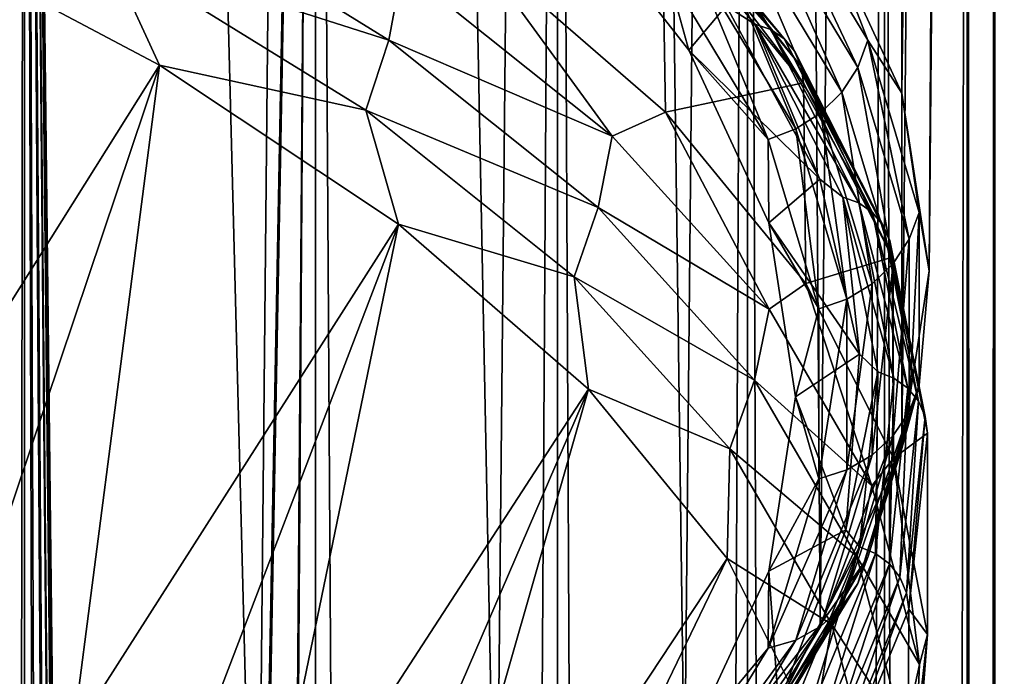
# Model space of a CAD drawing. Header units: millimetres. Extents: x -24 to 24, y 0 to 188.
# Tile 256 of 256: x 20.6 to 24.29, y 138.9 to 141.36. Entities that reach past the tile are written whole.
import ezdxf

# ---------------------------------------------------------------- set-up
doc = ezdxf.new("R2010")
doc.units = ezdxf.units.MM
doc.header["$LTSCALE"] = 58.620611
for name, color, linetype in [('168', 7, 'CONTINUOUS'), ('169', 7, 'CONTINUOUS'), ('194', 7, 'CONTINUOUS'), ('197', 7, 'CONTINUOUS'), ('201', 7, 'CONTINUOUS'), ('222', 7, 'CONTINUOUS'), ('223', 7, 'CONTINUOUS'), ('226', 7, 'CONTINUOUS'), ('31', 7, 'CONTINUOUS')]:
    doc.layers.add(name, color=color, linetype=linetype)

msp = doc.modelspace()

# ---------------------------------------------------------------- linework, layer by layer
at = {"layer": '168', "color": 7, "linetype": 'CONTINUOUS'}
for points in [[(23.7369, 141.1856, 235.7688), (23.3896, 141.9241, 237.7621), (23.3531, 141.8215, 237.7858), (23.7369, 141.1856, 235.7688)], [(23.774, 141.2872, 235.742), (23.5956, 141.7501, 236.8443), (23.3896, 141.9241, 237.7621), (23.774, 141.2872, 235.742)], [(23.774, 141.2872, 235.742), (23.3896, 141.9241, 237.7621), (23.7369, 141.1856, 235.7688), (23.774, 141.2872, 235.742)], [(22.607, 141.8853, 238.9214), (23.1041, 141.2498, 236.9058), (23.0229, 141.543, 237.7945), (22.607, 141.8853, 238.9214)], [(23.6777, 141.0934, 235.7895), (23.3531, 141.8215, 237.7858), (23.2948, 141.7278, 237.8014), (23.6777, 141.0934, 235.7895)], [(23.7369, 141.1856, 235.7688), (23.3531, 141.8215, 237.7858), (23.6777, 141.0934, 235.7895), (23.7369, 141.1856, 235.7688)], [(23.9019, 141.0897, 234.7499), (23.5956, 141.7501, 236.8443), (23.774, 141.2872, 235.742), (23.9019, 141.0897, 234.7499)], [(23.5993, 141.0154, 235.8029), (23.2948, 141.7278, 237.8014), (23.2177, 141.6476, 237.8082), (23.5993, 141.0154, 235.8029)], [(23.6777, 141.0934, 235.7895), (23.2948, 141.7278, 237.8014), (23.5993, 141.0154, 235.8029), (23.6777, 141.0934, 235.7895)], [(23.5056, 140.9552, 235.8086), (23.2177, 141.6476, 237.8082), (23.1255, 141.585, 237.8059), (23.5056, 140.9552, 235.8086)], [(23.5993, 141.0154, 235.8029), (23.2177, 141.6476, 237.8082), (23.5056, 140.9552, 235.8086), (23.5993, 141.0154, 235.8029)], [(23.0229, 141.543, 237.7945), (23.4013, 140.9161, 235.8061), (23.1255, 141.585, 237.8059), (23.0229, 141.543, 237.7945)], [(23.4013, 140.9161, 235.8061), (23.5056, 140.9552, 235.8086), (23.1255, 141.585, 237.8059), (23.4013, 140.9161, 235.8061)], [(23.0229, 141.543, 237.7945), (23.1041, 141.2498, 236.9058), (23.4013, 140.9161, 235.8061), (23.0229, 141.543, 237.7945)], [(23.9295, 140.5419, 233.7272), (23.774, 141.2872, 235.742), (23.7369, 141.1856, 235.7688), (23.9295, 140.5419, 233.7272)], [(23.9669, 140.6425, 233.6972), (23.9019, 141.0897, 234.7499), (23.774, 141.2872, 235.742), (23.9669, 140.6425, 233.6972)], [(23.9669, 140.6425, 233.6972), (23.774, 141.2872, 235.742), (23.9295, 140.5419, 233.7272), (23.9669, 140.6425, 233.6972)], [(23.1041, 141.2498, 236.9058), (23.4041, 140.6032, 234.855), (23.4013, 140.9161, 235.8061), (23.1041, 141.2498, 236.9058)], [(23.8699, 140.4513, 233.7529), (23.7369, 141.1856, 235.7688), (23.6777, 141.0934, 235.7895), (23.8699, 140.4513, 233.7529)], [(23.9295, 140.5419, 233.7272), (23.7369, 141.1856, 235.7688), (23.8699, 140.4513, 233.7529), (23.9295, 140.5419, 233.7272)], [(23.7908, 140.3754, 233.7732), (23.6777, 141.0934, 235.7895), (23.5993, 141.0154, 235.8029), (23.7908, 140.3754, 233.7732)], [(23.8699, 140.4513, 233.7529), (23.6777, 141.0934, 235.7895), (23.7908, 140.3754, 233.7732), (23.8699, 140.4513, 233.7529)], [(24.0043, 140.4237, 232.6376), (23.9019, 141.0897, 234.7499), (23.9669, 140.6425, 233.6972), (24.0043, 140.4237, 232.6376)], [(23.6964, 140.3178, 233.7869), (23.5993, 141.0154, 235.8029), (23.5056, 140.9552, 235.8086), (23.6964, 140.3178, 233.7869)], [(23.7908, 140.3754, 233.7732), (23.5993, 141.0154, 235.8029), (23.6964, 140.3178, 233.7869), (23.7908, 140.3754, 233.7732)], [(23.4013, 140.9161, 235.8061), (23.5912, 140.2814, 233.7934), (23.5056, 140.9552, 235.8086), (23.4013, 140.9161, 235.8061)], [(23.5912, 140.2814, 233.7934), (23.6964, 140.3178, 233.7869), (23.5056, 140.9552, 235.8086), (23.5912, 140.2814, 233.7934)], [(23.4013, 140.9161, 235.8061), (23.4041, 140.6032, 234.855), (23.5912, 140.2814, 233.7934), (23.4013, 140.9161, 235.8061)], [(23.9669, 139.9952, 231.6442), (23.9669, 140.6425, 233.6972), (23.9295, 139.8955, 231.6773), (23.9669, 139.9952, 231.6442)], [(23.9295, 139.8955, 231.6773), (23.9669, 140.6425, 233.6972), (23.9295, 140.5419, 233.7272), (23.9295, 139.8955, 231.6773)], [(23.9669, 139.9952, 231.6442), (24.0043, 140.4237, 232.6376), (23.9669, 140.6425, 233.6972), (23.9669, 139.9952, 231.6442)], [(23.4041, 140.6032, 234.855), (23.5043, 139.951, 232.7867), (23.5912, 140.2814, 233.7934), (23.4041, 140.6032, 234.855)], [(23.9295, 139.8955, 231.6773), (23.9295, 140.5419, 233.7272), (23.8699, 139.8066, 231.7082), (23.9295, 139.8955, 231.6773)], [(23.8699, 139.8066, 231.7082), (23.9295, 140.5419, 233.7272), (23.8699, 140.4513, 233.7529), (23.8699, 139.8066, 231.7082)], [(23.8699, 139.8066, 231.7082), (23.8699, 140.4513, 233.7529), (23.7908, 139.7328, 231.7352), (23.8699, 139.8066, 231.7082)], [(23.7908, 139.7328, 231.7352), (23.8699, 140.4513, 233.7529), (23.7908, 140.3754, 233.7732), (23.7908, 139.7328, 231.7352)], [(23.9019, 139.7577, 230.5253), (24.0043, 140.4237, 232.6376), (23.9669, 139.9952, 231.6442), (23.9019, 139.7577, 230.5253)], [(23.7908, 139.7328, 231.7352), (23.7908, 140.3754, 233.7732), (23.6964, 139.6778, 231.757), (23.7908, 139.7328, 231.7352)], [(23.6964, 139.6778, 231.757), (23.7908, 140.3754, 233.7732), (23.6964, 140.3178, 233.7869), (23.6964, 139.6778, 231.757)], [(23.5912, 140.2814, 233.7934), (23.5912, 139.6443, 231.7725), (23.6964, 140.3178, 233.7869), (23.5912, 140.2814, 233.7934)], [(23.5912, 139.6443, 231.7725), (23.6964, 139.6778, 231.757), (23.6964, 140.3178, 233.7869), (23.5912, 139.6443, 231.7725)], [(23.5912, 140.2814, 233.7934), (23.5043, 139.951, 232.7867), (23.5912, 139.6443, 231.7725), (23.5912, 140.2814, 233.7934)], [(23.774, 139.3504, 229.5993), (23.9669, 139.9952, 231.6442), (23.7369, 139.2518, 229.6357), (23.774, 139.3504, 229.5993)], [(23.7369, 139.2518, 229.6357), (23.9669, 139.9952, 231.6442), (23.9295, 139.8955, 231.6773), (23.7369, 139.2518, 229.6357)], [(23.774, 139.3504, 229.5993), (23.9019, 139.7577, 230.5253), (23.9669, 139.9952, 231.6442), (23.774, 139.3504, 229.5993)], [(23.5043, 139.951, 232.7867), (23.4041, 139.2989, 230.7183), (23.5912, 139.6443, 231.7725), (23.5043, 139.951, 232.7867)], [(23.7369, 139.2518, 229.6357), (23.9295, 139.8955, 231.6773), (23.6777, 139.1645, 229.6716), (23.7369, 139.2518, 229.6357)], [(23.6777, 139.1645, 229.6716), (23.9295, 139.8955, 231.6773), (23.8699, 139.8066, 231.7082), (23.6777, 139.1645, 229.6716)], [(23.6777, 139.1645, 229.6716), (23.8699, 139.8066, 231.7082), (23.5993, 139.0928, 229.7054), (23.6777, 139.1645, 229.6716)], [(23.5993, 139.0928, 229.7054), (23.8699, 139.8066, 231.7082), (23.7908, 139.7328, 231.7352), (23.5993, 139.0928, 229.7054)], [(23.5956, 139.0974, 228.431), (23.9019, 139.7577, 230.5253), (23.774, 139.3504, 229.5993), (23.5956, 139.0974, 228.431)], [(23.5993, 139.0928, 229.7054), (23.7908, 139.7328, 231.7352), (23.5056, 139.0403, 229.7352), (23.5993, 139.0928, 229.7054)], [(23.5056, 139.0403, 229.7352), (23.7908, 139.7328, 231.7352), (23.6964, 139.6778, 231.757), (23.5056, 139.0403, 229.7352)], [(23.5912, 139.6443, 231.7725), (23.4013, 139.0096, 229.7597), (23.6964, 139.6778, 231.757), (23.5912, 139.6443, 231.7725)], [(23.4013, 139.0096, 229.7597), (23.5056, 139.0403, 229.7352), (23.6964, 139.6778, 231.757), (23.4013, 139.0096, 229.7597)], [(23.5912, 139.6443, 231.7725), (23.4041, 139.2989, 230.7183), (23.4013, 139.0096, 229.7597), (23.5912, 139.6443, 231.7725)], [(23.3896, 138.7135, 227.5793), (23.774, 139.3504, 229.5993), (23.3531, 138.6159, 227.6188), (23.3896, 138.7135, 227.5793)], [(23.3531, 138.6159, 227.6188), (23.774, 139.3504, 229.5993), (23.7369, 139.2518, 229.6357), (23.3531, 138.6159, 227.6188)], [(23.3896, 138.7135, 227.5793), (23.5956, 139.0974, 228.431), (23.774, 139.3504, 229.5993), (23.3896, 138.7135, 227.5793)], [(23.4041, 139.2989, 230.7183), (23.1041, 138.6523, 228.6675), (23.4013, 139.0096, 229.7597), (23.4041, 139.2989, 230.7183)], [(23.3531, 138.6159, 227.6188), (23.7369, 139.2518, 229.6357), (23.2948, 138.5301, 227.6597), (23.3531, 138.6159, 227.6188)], [(23.2948, 138.5301, 227.6597), (23.7369, 139.2518, 229.6357), (23.6777, 139.1645, 229.6716), (23.2948, 138.5301, 227.6597)], [(23.2948, 138.5301, 227.6597), (23.6777, 139.1645, 229.6716), (23.2177, 138.4606, 227.7001), (23.2948, 138.5301, 227.6597)], [(23.2177, 138.4606, 227.7001), (23.6777, 139.1645, 229.6716), (23.5993, 139.0928, 229.7054), (23.2177, 138.4606, 227.7001)], [(23.088, 138.4484, 226.3726), (23.5956, 139.0974, 228.431), (23.3896, 138.7135, 227.5793), (23.088, 138.4484, 226.3726)], [(23.2177, 138.4606, 227.7001), (23.5993, 139.0928, 229.7054), (23.1255, 138.4106, 227.738), (23.2177, 138.4606, 227.7001)], [(23.1255, 138.4106, 227.738), (23.5993, 139.0928, 229.7054), (23.5056, 139.0403, 229.7352), (23.1255, 138.4106, 227.738)], [(23.4013, 139.0096, 229.7597), (23.0229, 138.3827, 227.7713), (23.5056, 139.0403, 229.7352), (23.4013, 139.0096, 229.7597)], [(23.0229, 138.3827, 227.7713), (23.1255, 138.4106, 227.738), (23.5056, 139.0403, 229.7352), (23.0229, 138.3827, 227.7713)], [(23.4013, 139.0096, 229.7597), (23.1041, 138.6523, 228.6675), (23.0229, 138.3827, 227.7713), (23.4013, 139.0096, 229.7597)]]:
    msp.add_3dface(points, dxfattribs=at)
at = {"layer": '169', "color": 7, "linetype": 'CONTINUOUS'}
for points in [[(23.5956, 141.7501, 236.8443), (23.9019, 141.0897, 234.7499), (24.1739, 171.8658, 225.1639), (23.5956, 141.7501, 236.8443)], [(24.1739, 171.8658, 225.1639), (23.9019, 141.0897, 234.7499), (24.2854, 171.1914, 223.0326), (24.1739, 171.8658, 225.1639)], [(23.9019, 141.0897, 234.7499), (24.0043, 140.4237, 232.6376), (24.2854, 171.1914, 223.0326), (23.9019, 141.0897, 234.7499)], [(24.2854, 171.1914, 223.0326), (24.0043, 140.4237, 232.6376), (24.1907, 170.5208, 220.8991), (24.2854, 171.1914, 223.0326)], [(24.1907, 170.5208, 220.8991), (23.9019, 139.7577, 230.5253), (23.8905, 169.8596, 218.7816), (24.1907, 170.5208, 220.8991)], [(24.0043, 140.4237, 232.6376), (23.9019, 139.7577, 230.5253), (24.1907, 170.5208, 220.8991), (24.0043, 140.4237, 232.6376)], [(23.8905, 169.8596, 218.7816), (23.5956, 139.0974, 228.431), (23.3874, 169.2135, 216.6985), (23.8905, 169.8596, 218.7816)], [(23.9019, 139.7577, 230.5253), (23.5956, 139.0974, 228.431), (23.8905, 169.8596, 218.7816), (23.9019, 139.7577, 230.5253)], [(23.3874, 169.2135, 216.6985), (23.088, 138.4484, 226.3726), (22.6857, 168.5875, 214.6672), (23.3874, 169.2135, 216.6985)], [(23.5956, 139.0974, 228.431), (23.088, 138.4484, 226.3726), (23.3874, 169.2135, 216.6985), (23.5956, 139.0974, 228.431)], [(22.6857, 168.5875, 214.6672), (22.3834, 137.8162, 224.3676), (21.7913, 167.9868, 212.7052), (22.6857, 168.5875, 214.6672)], [(23.088, 138.4484, 226.3726), (22.3834, 137.8162, 224.3676), (22.6857, 168.5875, 214.6672), (23.088, 138.4484, 226.3726)], [(21.7913, 167.9868, 212.7052), (21.4878, 137.2063, 222.4332), (20.7122, 167.416, 210.8298), (21.7913, 167.9868, 212.7052)], [(22.3834, 137.8162, 224.3676), (21.4878, 137.2063, 222.4332), (21.7913, 167.9868, 212.7052), (22.3834, 137.8162, 224.3676)], [(20.7122, 167.416, 210.8298), (20.4089, 136.6238, 220.5858), (19.4575, 166.8796, 209.0568), (20.7122, 167.416, 210.8298)], [(21.4878, 137.2063, 222.4332), (20.4089, 136.6238, 220.5858), (20.7122, 167.416, 210.8298), (21.4878, 137.2063, 222.4332)]]:
    msp.add_3dface(points, dxfattribs=at)
at = {"layer": '194', "color": 7, "linetype": 'CONTINUOUS'}
for points in [[(21.1228, 141.1946, 243.6571), (20.0493, 141.7632, 245.4605), (19.9124, 139.2639, 243.8589), (21.1228, 141.1946, 243.6571)], [(20.3782, 138.9783, 242.9529), (21.1228, 141.1946, 243.6571), (19.9124, 139.2639, 243.8589), (20.3782, 138.9783, 242.9529)], [(20.7987, 138.6864, 242.0271), (21.1228, 141.1946, 243.6571), (20.3782, 138.9783, 242.9529), (20.7987, 138.6864, 242.0271)], [(22.0184, 140.5988, 241.7675), (21.1228, 141.1946, 243.6571), (20.7987, 138.6864, 242.0271), (22.0184, 140.5988, 241.7675)], [(21.173, 138.3888, 241.0833), (22.0184, 140.5988, 241.7675), (20.7987, 138.6864, 242.0271), (21.173, 138.3888, 241.0833)], [(21.5002, 138.0863, 240.1238), (22.0184, 140.5988, 241.7675), (21.173, 138.3888, 241.0833), (21.5002, 138.0863, 240.1238)], [(22.7286, 139.9808, 239.8076), (22.0184, 140.5988, 241.7675), (21.5002, 138.0863, 240.1238), (22.7286, 139.9808, 239.8076)], [(21.7797, 137.7794, 239.1506), (22.7286, 139.9808, 239.8076), (21.5002, 138.0863, 240.1238), (21.7797, 137.7794, 239.1506)], [(22.0107, 137.469, 238.166), (22.7286, 139.9808, 239.8076), (21.7797, 137.7794, 239.1506), (22.0107, 137.469, 238.166)], [(23.2475, 139.3459, 237.7938), (22.7286, 139.9808, 239.8076), (22.0107, 137.469, 238.166), (23.2475, 139.3459, 237.7938)], [(22.1929, 137.1556, 237.1721), (23.2475, 139.3459, 237.7938), (22.0107, 137.469, 238.166), (22.1929, 137.1556, 237.1721)], [(23.5707, 138.6993, 235.7431), (23.2475, 139.3459, 237.7938), (22.1929, 137.1556, 237.1721), (23.5707, 138.6993, 235.7431)]]:
    msp.add_3dface(points, dxfattribs=at)
at = {"layer": '197', "color": 7, "linetype": 'CONTINUOUS'}
for points in [[(20.3782, 138.9783, 242.9529), (20.1375, 138.7366, 243.042), (20.9358, 138.1528, 241.1907), (20.3782, 138.9783, 242.9529)], [(20.7987, 138.6864, 242.0271), (20.3782, 138.9783, 242.9529), (20.9358, 138.1528, 241.1907), (20.7987, 138.6864, 242.0271)]]:
    msp.add_3dface(points, dxfattribs=at)
at = {"layer": '201', "color": 7, "linetype": 'CONTINUOUS'}
for points in [[(21.008, 141.8909, 244.1745), (20.9254, 141.6265, 244.2082), (21.9821, 141.288, 242.2622), (21.008, 141.8909, 244.1745)], [(21.008, 141.8909, 244.1745), (21.9821, 141.288, 242.2622), (22.0319, 141.5573, 242.2093), (21.008, 141.8909, 244.1745)], [(20.0493, 141.7632, 245.4605), (21.1228, 141.1946, 243.6571), (20.9254, 141.6265, 244.2082), (20.0493, 141.7632, 245.4605)], [(22.0319, 141.5573, 242.2093), (22.8174, 140.9285, 240.2148), (22.2978, 141.6435, 241.5612), (22.0319, 141.5573, 242.2093)], [(22.2978, 141.6435, 241.5612), (22.8174, 140.9285, 240.2148), (23.017, 141.0184, 239.5786), (22.2978, 141.6435, 241.5612)], [(20.9254, 141.6265, 244.2082), (21.1228, 141.1946, 243.6571), (21.8954, 141.0259, 242.3033), (20.9254, 141.6265, 244.2082)], [(20.9254, 141.6265, 244.2082), (21.8954, 141.0259, 242.3033), (21.9821, 141.288, 242.2622), (20.9254, 141.6265, 244.2082)], [(22.0319, 141.5573, 242.2093), (21.9821, 141.288, 242.2622), (22.8174, 140.9285, 240.2148), (22.0319, 141.5573, 242.2093)], [(21.9821, 141.288, 242.2622), (21.8954, 141.0259, 242.3033), (22.7652, 140.6603, 240.2717), (21.9821, 141.288, 242.2622)], [(21.9821, 141.288, 242.2622), (22.7652, 140.6603, 240.2717), (22.8174, 140.9285, 240.2148), (21.9821, 141.288, 242.2622)], [(21.1228, 141.1946, 243.6571), (22.0184, 140.5988, 241.7675), (21.8954, 141.0259, 242.3033), (21.1228, 141.1946, 243.6571)], [(21.8954, 141.0259, 242.3033), (22.0184, 140.5988, 241.7675), (22.6753, 140.4007, 240.3205), (21.8954, 141.0259, 242.3033)], [(21.8954, 141.0259, 242.3033), (22.6753, 140.4007, 240.3205), (22.7652, 140.6603, 240.2717), (21.8954, 141.0259, 242.3033)], [(22.8174, 140.9285, 240.2148), (23.405, 140.2804, 238.1593), (23.017, 141.0184, 239.5786), (22.8174, 140.9285, 240.2148)], [(23.017, 141.0184, 239.5786), (23.405, 140.2804, 238.1593), (23.5427, 140.3761, 237.5415), (23.017, 141.0184, 239.5786)], [(22.8174, 140.9285, 240.2148), (22.7652, 140.6603, 240.2717), (23.405, 140.2804, 238.1593), (22.8174, 140.9285, 240.2148)], [(22.7652, 140.6603, 240.2717), (22.6753, 140.4007, 240.3205), (23.3507, 140.0135, 238.2203), (22.7652, 140.6603, 240.2717)], [(22.7652, 140.6603, 240.2717), (23.3507, 140.0135, 238.2203), (23.405, 140.2804, 238.1593), (22.7652, 140.6603, 240.2717)], [(22.0184, 140.5988, 241.7675), (22.7286, 139.9808, 239.8076), (22.6753, 140.4007, 240.3205), (22.0184, 140.5988, 241.7675)], [(22.6753, 140.4007, 240.3205), (22.7286, 139.9808, 239.8076), (23.2583, 139.7564, 238.277), (22.6753, 140.4007, 240.3205)], [(22.6753, 140.4007, 240.3205), (23.2583, 139.7564, 238.277), (23.3507, 140.0135, 238.2203), (22.6753, 140.4007, 240.3205)], [(23.405, 140.2804, 238.1593), (23.7895, 139.6186, 236.0606), (23.5427, 140.3761, 237.5415), (23.405, 140.2804, 238.1593)], [(23.5427, 140.3761, 237.5415), (23.7895, 139.6186, 236.0606), (23.8707, 139.722, 235.4671), (23.5427, 140.3761, 237.5415)], [(23.405, 140.2804, 238.1593), (23.3507, 140.0135, 238.2203), (23.7895, 139.6186, 236.0606), (23.405, 140.2804, 238.1593)], [(23.3507, 140.0135, 238.2203), (23.2583, 139.7564, 238.277), (23.7334, 139.3531, 236.1258), (23.3507, 140.0135, 238.2203)], [(23.3507, 140.0135, 238.2203), (23.7334, 139.3531, 236.1258), (23.7895, 139.6186, 236.0606), (23.3507, 140.0135, 238.2203)], [(22.7286, 139.9808, 239.8076), (23.2475, 139.3459, 237.7938), (23.2583, 139.7564, 238.277), (22.7286, 139.9808, 239.8076)], [(23.2583, 139.7564, 238.277), (23.2475, 139.3459, 237.7938), (23.6393, 139.0986, 236.1907), (23.2583, 139.7564, 238.277)], [(23.2583, 139.7564, 238.277), (23.6393, 139.0986, 236.1907), (23.7334, 139.3531, 236.1258), (23.2583, 139.7564, 238.277)], [(23.7895, 139.6186, 236.0606), (23.9675, 138.949, 233.9369), (23.8707, 139.722, 235.4671), (23.7895, 139.6186, 236.0606)], [(23.8707, 139.722, 235.4671), (23.9675, 138.949, 233.9369), (23.9982, 139.0617, 233.3728), (23.8707, 139.722, 235.4671)], [(23.7895, 139.6186, 236.0606), (23.7334, 139.3531, 236.1258), (23.9675, 138.949, 233.9369), (23.7895, 139.6186, 236.0606)], [(23.2475, 139.3459, 237.7938), (23.5707, 138.6993, 235.7431), (23.6393, 139.0986, 236.1907), (23.2475, 139.3459, 237.7938)], [(23.7334, 139.3531, 236.1258), (23.6393, 139.0986, 236.1907), (23.9101, 138.6849, 234.0065), (23.7334, 139.3531, 236.1258)], [(23.7334, 139.3531, 236.1258), (23.9101, 138.6849, 234.0065), (23.9675, 138.949, 233.9369), (23.7334, 139.3531, 236.1258)], [(23.6393, 139.0986, 236.1907), (23.5707, 138.6993, 235.7431), (23.815, 138.4329, 234.0796), (23.6393, 139.0986, 236.1907)], [(23.6393, 139.0986, 236.1907), (23.815, 138.4329, 234.0796), (23.9101, 138.6849, 234.0065), (23.6393, 139.0986, 236.1907)], [(23.9982, 139.0617, 233.3728), (23.9375, 138.2773, 231.8065), (23.9241, 138.4006, 231.2761), (23.9982, 139.0617, 233.3728)], [(23.9675, 138.949, 233.9369), (23.9375, 138.2773, 231.8065), (23.9982, 139.0617, 233.3728), (23.9675, 138.949, 233.9369)], [(23.9675, 138.949, 233.9369), (23.9101, 138.6849, 234.0065), (23.9375, 138.2773, 231.8065), (23.9675, 138.949, 233.9369)]]:
    msp.add_3dface(points, dxfattribs=at)
at = {"layer": '222', "color": 7, "linetype": 'CONTINUOUS'}
for points in [[(22.2978, 141.6435, 241.5612), (23.017, 141.0184, 239.5786), (23.0048, 141.7693, 239.3847), (22.2978, 141.6435, 241.5612)], [(23.0048, 141.7693, 239.3847), (23.017, 141.0184, 239.5786), (23.5338, 141.1282, 237.3514), (23.0048, 141.7693, 239.3847)], [(23.017, 141.0184, 239.5786), (23.5427, 140.3761, 237.5415), (23.5338, 141.1282, 237.3514), (23.017, 141.0184, 239.5786)], [(23.5338, 141.1282, 237.3514), (23.5427, 140.3761, 237.5415), (23.8656, 140.4752, 235.2805), (23.5338, 141.1282, 237.3514)], [(23.5427, 140.3761, 237.5415), (23.8707, 139.722, 235.4671), (23.8656, 140.4752, 235.2805), (23.5427, 140.3761, 237.5415)], [(23.8656, 140.4752, 235.2805), (23.8707, 139.722, 235.4671), (23.9975, 139.8159, 233.1893), (23.8656, 140.4752, 235.2805)], [(23.8707, 139.722, 235.4671), (23.9982, 139.0617, 233.3728), (23.9975, 139.8159, 233.1893), (23.8707, 139.722, 235.4671)], [(23.9975, 139.8159, 233.1893), (23.9982, 139.0617, 233.3728), (23.9284, 139.1556, 231.0954), (23.9975, 139.8159, 233.1893)], [(23.9284, 139.1556, 231.0954), (23.9241, 138.4006, 231.2761), (23.6589, 138.5001, 229.0162), (23.9284, 139.1556, 231.0954)], [(23.9982, 139.0617, 233.3728), (23.9241, 138.4006, 231.2761), (23.9284, 139.1556, 231.0954), (23.9982, 139.0617, 233.3728)]]:
    msp.add_3dface(points, dxfattribs=at)
at = {"layer": '223', "color": 7, "linetype": 'CONTINUOUS'}
for points in [[(23.3519, 141.3476, 237.2441), (23.2448, 141.4162, 237.4335), (22.827, 141.9837, 239.2616), (23.3519, 141.3476, 237.2441)], [(23.3519, 141.3476, 237.2441), (22.827, 141.9837, 239.2616), (23.4111, 141.3274, 237.2629), (23.3519, 141.3476, 237.2441)], [(23.4111, 141.3274, 237.2629), (22.827, 141.9837, 239.2616), (22.8849, 141.9651, 239.2856), (23.4111, 141.3274, 237.2629)], [(23.4111, 141.3274, 237.2629), (22.8849, 141.9651, 239.2856), (23.4619, 141.2925, 237.2845), (23.4111, 141.3274, 237.2629)], [(23.4619, 141.2925, 237.2845), (22.8849, 141.9651, 239.2856), (22.9346, 141.9317, 239.3116), (23.4619, 141.2925, 237.2845)], [(23.4619, 141.2925, 237.2845), (22.9346, 141.9317, 239.3116), (23.5009, 141.2455, 237.3075), (23.4619, 141.2925, 237.2845)], [(23.5009, 141.2455, 237.3075), (22.9346, 141.9317, 239.3116), (22.9727, 141.8857, 239.338), (23.5009, 141.2455, 237.3075)], [(22.9967, 141.8302, 239.3629), (23.5255, 141.1894, 237.3303), (22.9727, 141.8857, 239.338), (22.9967, 141.8302, 239.3629)], [(23.5255, 141.1894, 237.3303), (23.5009, 141.2455, 237.3075), (22.9727, 141.8857, 239.338), (23.5255, 141.1894, 237.3303)], [(23.0048, 141.7693, 239.3847), (23.5338, 141.1282, 237.3514), (22.9967, 141.8302, 239.3629), (23.0048, 141.7693, 239.3847)], [(22.9967, 141.8302, 239.3629), (23.5338, 141.1282, 237.3514), (23.5255, 141.1894, 237.3303), (22.9967, 141.8302, 239.3629)], [(23.5944, 140.7671, 235.3749), (23.2448, 141.4162, 237.4335), (23.3519, 141.3476, 237.2441), (23.5944, 140.7671, 235.3749)], [(23.6811, 140.6997, 235.1891), (23.5944, 140.7671, 235.3749), (23.3519, 141.3476, 237.2441), (23.6811, 140.6997, 235.1891)], [(23.6811, 140.6997, 235.1891), (23.3519, 141.3476, 237.2441), (23.7412, 140.6778, 235.2027), (23.6811, 140.6997, 235.1891)], [(23.7412, 140.6778, 235.2027), (23.3519, 141.3476, 237.2441), (23.4111, 141.3274, 237.2629), (23.7412, 140.6778, 235.2027)], [(23.7412, 140.6778, 235.2027), (23.4111, 141.3274, 237.2629), (23.7927, 140.6416, 235.2199), (23.7412, 140.6778, 235.2027)], [(23.7927, 140.6416, 235.2199), (23.4111, 141.3274, 237.2629), (23.4619, 141.2925, 237.2845), (23.7927, 140.6416, 235.2199)], [(23.7927, 140.6416, 235.2199), (23.4619, 141.2925, 237.2845), (23.8323, 140.5934, 235.2395), (23.7927, 140.6416, 235.2199)], [(23.8323, 140.5934, 235.2395), (23.4619, 141.2925, 237.2845), (23.5009, 141.2455, 237.3075), (23.8323, 140.5934, 235.2395)], [(23.5255, 141.1894, 237.3303), (23.8572, 140.5366, 235.2602), (23.5009, 141.2455, 237.3075), (23.5255, 141.1894, 237.3303)], [(23.8572, 140.5366, 235.2602), (23.8323, 140.5934, 235.2395), (23.5009, 141.2455, 237.3075), (23.8572, 140.5366, 235.2602)], [(23.5338, 141.1282, 237.3514), (23.8656, 140.4752, 235.2805), (23.5255, 141.1894, 237.3303), (23.5338, 141.1282, 237.3514)], [(23.5255, 141.1894, 237.3303), (23.8656, 140.4752, 235.2805), (23.8572, 140.5366, 235.2602), (23.5255, 141.1894, 237.3303)], [(23.744, 140.1111, 233.2943), (23.5944, 140.7671, 235.3749), (23.6811, 140.6997, 235.1891), (23.744, 140.1111, 233.2943)], [(23.812, 140.0454, 233.1141), (23.744, 140.1111, 233.2943), (23.6811, 140.6997, 235.1891), (23.812, 140.0454, 233.1141)], [(23.812, 140.0454, 233.1141), (23.6811, 140.6997, 235.1891), (23.8724, 140.0219, 233.1225), (23.812, 140.0454, 233.1141)], [(23.8724, 140.0219, 233.1225), (23.6811, 140.6997, 235.1891), (23.7412, 140.6778, 235.2027), (23.8724, 140.0219, 233.1225)], [(23.8724, 140.0219, 233.1225), (23.7412, 140.6778, 235.2027), (23.9242, 139.9842, 233.1351), (23.8724, 140.0219, 233.1225)], [(23.9242, 139.9842, 233.1351), (23.7412, 140.6778, 235.2027), (23.7927, 140.6416, 235.2199), (23.9242, 139.9842, 233.1351)], [(23.9242, 139.9842, 233.1351), (23.7927, 140.6416, 235.2199), (23.964, 139.935, 233.1512), (23.9242, 139.9842, 233.1351)], [(23.964, 139.935, 233.1512), (23.7927, 140.6416, 235.2199), (23.8323, 140.5934, 235.2395), (23.964, 139.935, 233.1512)], [(23.8572, 140.5366, 235.2602), (23.989, 139.8775, 233.1697), (23.8323, 140.5934, 235.2395), (23.8572, 140.5366, 235.2602)], [(23.989, 139.8775, 233.1697), (23.964, 139.935, 233.1512), (23.8323, 140.5934, 235.2395), (23.989, 139.8775, 233.1697)], [(23.8656, 140.4752, 235.2805), (23.9975, 139.8159, 233.1893), (23.8572, 140.5366, 235.2602), (23.8656, 140.4752, 235.2805)], [(23.8572, 140.5366, 235.2602), (23.9975, 139.8159, 233.1893), (23.989, 139.8775, 233.1697), (23.8572, 140.5366, 235.2602)], [(23.6924, 139.4537, 231.2094), (23.744, 140.1111, 233.2943), (23.812, 140.0454, 233.1141), (23.6924, 139.4537, 231.2094)], [(23.7434, 139.3903, 231.0364), (23.6924, 139.4537, 231.2094), (23.812, 140.0454, 233.1141), (23.7434, 139.3903, 231.0364)], [(23.7434, 139.3903, 231.0364), (23.812, 140.0454, 233.1141), (23.8036, 139.3651, 231.0395), (23.7434, 139.3903, 231.0364)], [(23.8036, 139.3651, 231.0395), (23.812, 140.0454, 233.1141), (23.8724, 140.0219, 233.1225), (23.8036, 139.3651, 231.0395)], [(23.8036, 139.3651, 231.0395), (23.8724, 140.0219, 233.1225), (23.8553, 139.326, 231.0476), (23.8036, 139.3651, 231.0395)], [(23.8553, 139.326, 231.0476), (23.8724, 140.0219, 233.1225), (23.9242, 139.9842, 233.1351), (23.8553, 139.326, 231.0476)], [(23.8553, 139.326, 231.0476), (23.9242, 139.9842, 233.1351), (23.895, 139.2757, 231.0602), (23.8553, 139.326, 231.0476)], [(23.895, 139.2757, 231.0602), (23.9242, 139.9842, 233.1351), (23.964, 139.935, 233.1512), (23.895, 139.2757, 231.0602)], [(23.9199, 139.2175, 231.0765), (23.895, 139.2757, 231.0602), (23.964, 139.935, 233.1512), (23.9199, 139.2175, 231.0765)], [(23.989, 139.8775, 233.1697), (23.9199, 139.2175, 231.0765), (23.964, 139.935, 233.1512), (23.989, 139.8775, 233.1697)], [(23.989, 139.8775, 233.1697), (23.9284, 139.1556, 231.0954), (23.9199, 139.2175, 231.0765), (23.989, 139.8775, 233.1697)], [(23.9975, 139.8159, 233.1893), (23.9284, 139.1556, 231.0954), (23.989, 139.8775, 233.1697), (23.9975, 139.8159, 233.1893)], [(23.4398, 138.8006, 229.138), (23.6924, 139.4537, 231.2094), (23.7434, 139.3903, 231.0364), (23.4398, 138.8006, 229.138)], [(23.4759, 138.7398, 228.9733), (23.4398, 138.8006, 229.138), (23.7434, 139.3903, 231.0364), (23.4759, 138.7398, 228.9733)], [(23.4759, 138.7398, 228.9733), (23.7434, 139.3903, 231.0364), (23.5355, 138.713, 228.9712), (23.4759, 138.7398, 228.9733)], [(23.5355, 138.713, 228.9712), (23.7434, 139.3903, 231.0364), (23.8036, 139.3651, 231.0395), (23.5355, 138.713, 228.9712)], [(23.5355, 138.713, 228.9712), (23.8036, 139.3651, 231.0395), (23.5866, 138.6725, 228.9748), (23.5355, 138.713, 228.9712)], [(23.5866, 138.6725, 228.9748), (23.8036, 139.3651, 231.0395), (23.8553, 139.326, 231.0476), (23.5866, 138.6725, 228.9748)], [(23.5866, 138.6725, 228.9748), (23.8553, 139.326, 231.0476), (23.6258, 138.6211, 228.984), (23.5866, 138.6725, 228.9748)], [(23.6258, 138.6211, 228.984), (23.8553, 139.326, 231.0476), (23.895, 139.2757, 231.0602), (23.6258, 138.6211, 228.984)], [(23.6505, 138.5622, 228.9982), (23.6258, 138.6211, 228.984), (23.895, 139.2757, 231.0602), (23.6505, 138.5622, 228.9982)], [(23.9199, 139.2175, 231.0765), (23.6505, 138.5622, 228.9982), (23.895, 139.2757, 231.0602), (23.9199, 139.2175, 231.0765)], [(23.9199, 139.2175, 231.0765), (23.6589, 138.5001, 229.0162), (23.6505, 138.5622, 228.9982), (23.9199, 139.2175, 231.0765)], [(23.9284, 139.1556, 231.0954), (23.6589, 138.5001, 229.0162), (23.9199, 139.2175, 231.0765), (23.9284, 139.1556, 231.0954)]]:
    msp.add_3dface(points, dxfattribs=at)
at = {"layer": '226', "color": 7, "linetype": 'CONTINUOUS'}
for points in [[(23.1041, 141.2498, 236.9058), (22.607, 141.8853, 238.9214), (23.2448, 141.4162, 237.4335), (23.1041, 141.2498, 236.9058)], [(23.1041, 141.2498, 236.9058), (23.2448, 141.4162, 237.4335), (23.5944, 140.7671, 235.3749), (23.1041, 141.2498, 236.9058)], [(23.4041, 140.6032, 234.855), (23.1041, 141.2498, 236.9058), (23.5944, 140.7671, 235.3749), (23.4041, 140.6032, 234.855)], [(23.4041, 140.6032, 234.855), (23.5944, 140.7671, 235.3749), (23.744, 140.1111, 233.2943), (23.4041, 140.6032, 234.855)], [(23.5043, 139.951, 232.7867), (23.4041, 140.6032, 234.855), (23.744, 140.1111, 233.2943), (23.5043, 139.951, 232.7867)], [(23.5043, 139.951, 232.7867), (23.744, 140.1111, 233.2943), (23.6924, 139.4537, 231.2094), (23.5043, 139.951, 232.7867)], [(23.4041, 139.2989, 230.7183), (23.5043, 139.951, 232.7867), (23.6924, 139.4537, 231.2094), (23.4041, 139.2989, 230.7183)], [(23.4041, 139.2989, 230.7183), (23.6924, 139.4537, 231.2094), (23.4398, 138.8006, 229.138), (23.4041, 139.2989, 230.7183)], [(23.1041, 138.6523, 228.6675), (23.4041, 139.2989, 230.7183), (23.4398, 138.8006, 229.138), (23.1041, 138.6523, 228.6675)]]:
    msp.add_3dface(points, dxfattribs=at)
at = {"layer": '31', "color": 7, "linetype": 'CONTINUOUS'}
for points in [[(19.3519, 148, 14.6139), (20.5823, 117.7092, 12.8231), (20.6178, 148, 12.766), (19.3519, 148, 14.6139)], [(20.6178, 0.5, -12.766), (19.3519, 0.5, -14.6139), (20.6178, 148, -12.766), (20.6178, 0.5, -12.766)], [(20.6178, 148, -12.766), (19.3519, 0.5, -14.6139), (19.3519, 148, -14.6139), (20.6178, 148, -12.766)], [(20.5823, 117.7092, 12.8231), (20.7077, 116.9893, 12.6196), (20.6178, 148, 12.766), (20.5823, 117.7092, 12.8231)], [(21.0077, 113.1121, 12.1135), (21.0278, 112.1431, 12.0787), (20.6178, 148, 12.766), (21.0077, 113.1121, 12.1135)], [(20.6178, 148, 12.766), (21.0278, 112.1431, 12.0787), (21.7077, 148, 10.8092), (20.6178, 148, 12.766)], [(21.0054, 113.1938, 12.1176), (21.0077, 113.1121, 12.1135), (20.6178, 148, 12.766), (21.0054, 113.1938, 12.1176)], [(20.9729, 114.069, 12.1738), (21.0054, 113.1938, 12.1176), (20.6178, 148, 12.766), (20.9729, 114.069, 12.1738)], [(20.9672, 114.1891, 12.1836), (20.9729, 114.069, 12.1738), (20.6178, 148, 12.766), (20.9672, 114.1891, 12.1836)], [(20.9194, 115.0039, 12.2654), (20.9672, 114.1891, 12.1836), (20.6178, 148, 12.766), (20.9194, 115.0039, 12.2654)], [(20.9094, 115.1428, 12.2824), (20.9194, 115.0039, 12.2654), (20.6178, 148, 12.766), (20.9094, 115.1428, 12.2824)], [(20.842, 115.9163, 12.3965), (20.9094, 115.1428, 12.2824), (20.6178, 148, 12.766), (20.842, 115.9163, 12.3965)], [(20.823, 116.0972, 12.4283), (20.842, 115.9163, 12.3965), (20.6178, 148, 12.766), (20.823, 116.0972, 12.4283)], [(20.7311, 116.8306, 12.5811), (20.823, 116.0972, 12.4283), (20.6178, 148, 12.766), (20.7311, 116.8306, 12.5811)], [(20.7077, 116.9893, 12.6196), (20.7311, 116.8306, 12.5811), (20.6178, 148, 12.766), (20.7077, 116.9893, 12.6196)], [(21.7077, 0.5, -10.8092), (20.6178, 0.5, -12.766), (21.7077, 148, -10.8092), (21.7077, 0.5, -10.8092)], [(21.7077, 148, -10.8092), (20.6178, 0.5, -12.766), (20.6178, 148, -12.766), (21.7077, 148, -10.8092)], [(21.0278, 112.1431, 12.0787), (21.0354, 111.3835, 12.0654), (21.7077, 148, 10.8092), (21.0278, 112.1431, 12.0787)], [(21.0354, 111.3835, 12.0654), (21.2392, 81.4528, 11.7029), (21.7077, 148, 10.8092), (21.0354, 111.3835, 12.0654)], [(21.2392, 81.4528, 11.7029), (21.7077, 0.5, 10.8092), (21.7077, 148, 10.8092), (21.2392, 81.4528, 11.7029)], [(22.6125, 0.5, -8.7601), (21.7077, 0.5, -10.8092), (22.6125, 148, -8.7601), (22.6125, 0.5, -8.7601)], [(22.6125, 148, -8.7601), (21.7077, 0.5, -10.8092), (21.7077, 148, -10.8092), (22.6125, 148, -8.7601)], [(21.7077, 0.5, 10.8092), (22.6125, 0.5, 8.7601), (21.7077, 148, 10.8092), (21.7077, 0.5, 10.8092)], [(21.7077, 148, 10.8092), (22.6125, 0.5, 8.7601), (22.6125, 148, 8.7601), (21.7077, 148, 10.8092)], [(23.3243, 0.5, -6.6363), (22.6125, 0.5, -8.7601), (23.3243, 148, -6.6363), (23.3243, 0.5, -6.6363)], [(23.3243, 148, -6.6363), (22.6125, 0.5, -8.7601), (22.6125, 148, -8.7601), (23.3243, 148, -6.6363)], [(22.6125, 0.5, 8.7601), (23.3243, 0.5, 6.6363), (22.6125, 148, 8.7601), (22.6125, 0.5, 8.7601)], [(22.6125, 148, 8.7601), (23.3243, 0.5, 6.6363), (23.3243, 148, 6.6363), (22.6125, 148, 8.7601)], [(23.8371, 0.5, -4.4559), (23.3243, 0.5, -6.6363), (23.8371, 148, -4.4559), (23.8371, 0.5, -4.4559)], [(23.8371, 148, -4.4559), (23.3243, 0.5, -6.6363), (23.3243, 148, -6.6363), (23.8371, 148, -4.4559)], [(23.3243, 0.5, 6.6363), (23.8371, 0.5, 4.4559), (23.3243, 148, 6.6363), (23.3243, 0.5, 6.6363)], [(23.3243, 148, 6.6363), (23.8371, 0.5, 4.4559), (23.8371, 148, 4.4559), (23.3243, 148, 6.6363)], [(24.1466, 0.5, -2.2375), (23.8371, 0.5, -4.4559), (24.1466, 148, -2.2375), (24.1466, 0.5, -2.2375)], [(24.1466, 148, -2.2375), (23.8371, 0.5, -4.4559), (23.8371, 148, -4.4559), (24.1466, 148, -2.2375)], [(23.8371, 0.5, 4.4559), (24.1466, 0.5, 2.2375), (23.8371, 148, 4.4559), (23.8371, 0.5, 4.4559)], [(23.8371, 148, 4.4559), (24.1466, 0.5, 2.2375), (24.1466, 148, 2.2375), (23.8371, 148, 4.4559)], [(24.25, 0.5), (24.1466, 0.5, -2.2375), (24.25, 148), (24.25, 0.5)], [(24.25, 148), (24.1466, 0.5, -2.2375), (24.1466, 148, -2.2375), (24.25, 148)], [(24.1466, 0.5, 2.2375), (24.25, 0.5), (24.1466, 148, 2.2375), (24.1466, 0.5, 2.2375)], [(24.1466, 148, 2.2375), (24.25, 0.5), (24.25, 148), (24.1466, 148, 2.2375)]]:
    msp.add_3dface(points, dxfattribs=at)

doc.saveas('drawing.dxf')
